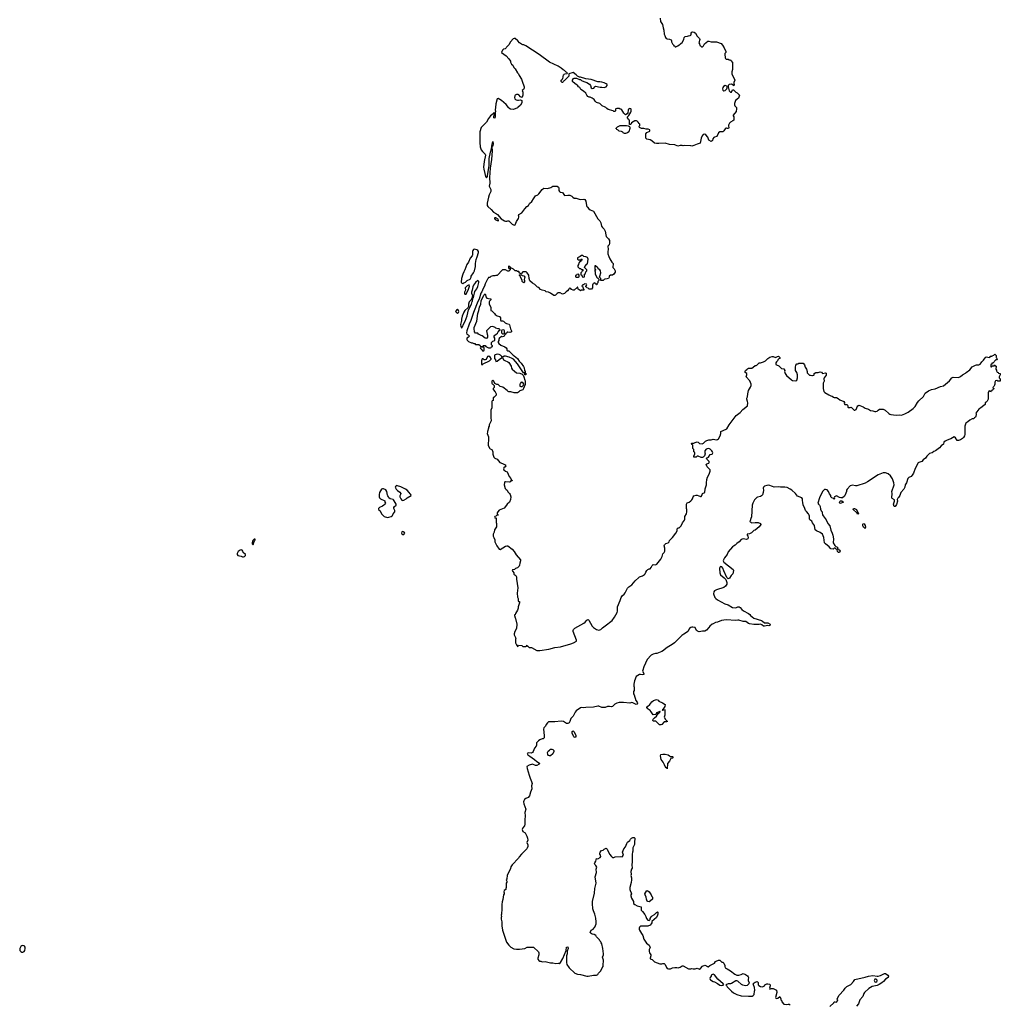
# Model space of a CAD drawing. Header units: inches. Extents: x 1980008 to 2252673, y 74414 to 260562.
# Tile 110 of 228: x 2001749 to 2020074, y 223246 to 241642. Entities that reach past the tile are written whole.
import ezdxf

# ---------------------------------------------------------------- set-up
doc = ezdxf.new("R2010")
doc.units = ezdxf.units.IN
doc.header["$MEASUREMENT"] = 0
for name, color, linetype in [('C0202', 7, 'Continuous'), ('C0203', 7, 'Continuous'), ('C0212', 7, 'Continuous'), ('C0213', 7, 'Continuous'), ('C0214', 7, 'Continuous'), ('C0223', 7, 'Continuous')]:
    doc.layers.add(name, color=color, linetype=linetype)

msp = doc.modelspace()

# ---------------------------------------------------------------- linework, layer by layer
at = {"layer": 'C0202', "color": 5, "elevation": 80}
msp.add_lwpolyline([(2001810, 224346), (2001790, 224341), (2001770, 224328), (2001751, 224290), (2001749, 224270), (2001754, 224250), (2001770, 224230), (2001790, 224221), (2001810, 224220), (2001830, 224230), (2001844, 224250), (2001854, 224290), (2001852, 224312), (2001842, 224330), (2001830, 224342)], close=True, dxfattribs=at)
at = {"layer": 'C0203', "color": 5, "elevation": 80}
for points in [[(2009930, 236226), (2009910, 236218), (2009894, 236190), (2009930, 236154), (2009950, 236174), (2009955, 236190), (2009942, 236222)], [(2008790, 232937), (2008776, 232930), (2008767, 232910), (2008786, 232870), (2008810, 232847), (2008856, 232816), (2008871, 232790), (2008866, 232770), (2008851, 232749), (2008855, 232730), (2008873, 232690), (2008890, 232667), (2008910, 232659), (2008930, 232664), (2008969, 232690), (2008990, 232712), (2009066, 232750), (2009058, 232770), (2009044, 232784), (2009029, 232810), (2008989, 232850), (2008957, 232870), (2008870, 232914), (2008810, 232936)], [(2008550, 232878), (2008530, 232875), (2008510, 232868), (2008476, 232810), (2008464, 232770), (2008466, 232726), (2008471, 232710), (2008491, 232691), (2008574, 232650), (2008574, 232630), (2008582, 232610), (2008572, 232590), (2008552, 232570), (2008530, 232555), (2008474, 232530), (2008454, 232510), (2008454, 232490), (2008484, 232464), (2008512, 232410), (2008562, 232362), (2008622, 232342), (2008650, 232345), (2008690, 232358), (2008708, 232370), (2008718, 232382), (2008729, 232410), (2008757, 232450), (2008759, 232470), (2008741, 232510), (2008740, 232530), (2008751, 232549), (2008784, 232570), (2008786, 232590), (2008750, 232655), (2008737, 232670), (2008730, 232676), (2008670, 232689), (2008648, 232710), (2008642, 232730), (2008627, 232747), (2008622, 232762), (2008610, 232828), (2008590, 232858)], [(2008910, 232079), (2008890, 232073), (2008884, 232050), (2008890, 232039), (2008910, 232026), (2008930, 232027), (2008945, 232050), (2008933, 232070)], [(2006150, 231938), (2006130, 231934), (2006105, 231910), (2006092, 231870), (2006092, 231850), (2006110, 231832), (2006124, 231876), (2006143, 231917), (2006150, 231922)], [(2005890, 231735), (2005870, 231732), (2005850, 231721), (2005830, 231704), (2005813, 231670), (2005816, 231650), (2005827, 231630), (2005890, 231618), (2005910, 231606), (2005930, 231606), (2005950, 231611), (2005969, 231630), (2005969, 231650), (2005926, 231686), (2005921, 231710), (2005909, 231729)]]:
    msp.add_lwpolyline(points, close=True, dxfattribs=at)
msp.add_lwpolyline([(2010000, 235999), (2009987, 235950), (2009991, 235910), (2009997, 235897), (2010000, 235894)], dxfattribs=at)
at = {"layer": 'C0212', "color": 5, "elevation": 80}
for points in [[(2013983, 230000), (2013960, 229980), (2013830, 229902), (2013782, 229858), (2013750, 229835), (2013657, 229803), (2013630, 229802), (2013590, 229789), (2013551, 229769), (2013474, 229686), (2013411, 229550), (2013391, 229490), (2013388, 229470), (2013411, 229430), (2013411, 229409), (2013390, 229401), (2013351, 229409), (2013330, 229408), (2013271, 229370), (2013241, 229290), (2013226, 229230), (2013225, 229190), (2013231, 229170), (2013232, 229110), (2013222, 229090), (2013218, 229050), (2013231, 229030), (2013263, 228923), (2013291, 228890), (2013296, 228870), (2013285, 228855), (2013269, 228849), (2013210, 228882), (2013190, 228888), (2013170, 228878), (2013150, 228875), (2013030, 228885), (2012950, 228883), (2012910, 228873), (2012870, 228854), (2012830, 228809), (2012810, 228805), (2012772, 228812), (2012734, 228810), (2012690, 228789), (2012630, 228789), (2012570, 228819), (2012550, 228819), (2012470, 228795), (2012330, 228793), (2012290, 228786), (2012250, 228789), (2012230, 228784), (2012150, 228729), (2012130, 228704), (2012090, 228629), (2012050, 228589), (2012029, 228530), (2012015, 228505), (2012003, 228497), (2011990, 228492), (2011970, 228495), (2011910, 228530), (2011870, 228538), (2011750, 228526), (2011653, 228527), (2011630, 228522), (2011610, 228506), (2011590, 228477), (2011576, 228444), (2011546, 228410), (2011536, 228390), (2011551, 228270), (2011550, 228228), (2011531, 228209), (2011510, 228209), (2011470, 228189), (2011445, 228170), (2011405, 228130), (2011409, 228090), (2011403, 228070), (2011370, 228030), (2011345, 227970), (2011331, 227949), (2011310, 227940), (2011256, 227944), (2011233, 227930), (2011246, 227910), (2011281, 227881), (2011370, 227821), (2011410, 227782), (2011461, 227750), (2011454, 227730), (2011411, 227710), (2011390, 227706), (2011330, 227731), (2011270, 227714), (2011225, 227690), (2011230, 227652), (2011268, 227530), (2011287, 227470), (2011313, 227410), (2011324, 227370), (2011311, 227330), (2011321, 227270), (2011294, 227210), (2011279, 227141), (2011251, 227110), (2011210, 227089), (2011185, 227070), (2011171, 227050), (2011166, 227030), (2011171, 226990), (2011207, 226890), (2011191, 226830), (2011197, 226770), (2011197, 226750), (2011187, 226710), (2011191, 226690), (2011187, 226630), (2011191, 226609), (2011180, 226580), (2011150, 226542), (2011142, 226510), (2011150, 226472), (2011192, 226450), (2011225, 226385), (2011238, 226350), (2011242, 226310), (2011224, 226270), (2011244, 226224), (2011246, 226195), (2011235, 226165), (2011226, 226154), (2011126, 226050), (2011081, 225999), (2011070, 225978), (2010951, 225850), (2010930, 225818), (2010918, 225782), (2010858, 225650), (2010851, 225589), (2010842, 225570), (2010851, 225550), (2010851, 225529), (2010842, 225510), (2010842, 225430), (2010833, 225407), (2010832, 225390), (2010805, 225375), (2010794, 225350), (2010802, 225330), (2010802, 225310), (2010792, 225290), (2010777, 225203), (2010764, 225164), (2010758, 225110), (2010762, 225070), (2010758, 224990), (2010752, 224970), (2010751, 224929), (2010745, 224910), (2010751, 224890), (2010745, 224870), (2010745, 224835), (2010758, 224790), (2010758, 224710), (2010772, 224632), (2010845, 224410), (2010890, 224352), (2010930, 224312), (2010985, 224285), (2011030, 224278), (2011090, 224278), (2011188, 224292), (2011230, 224312), (2011350, 224312), (2011444, 224224), (2011452, 224210), (2011451, 224169), (2011432, 224110), (2011432, 224090), (2011450, 224062), (2011470, 224052), (2011490, 224051), (2011510, 224042), (2011570, 224046), (2011670, 224021), (2011710, 224021), (2011770, 224011), (2011810, 224015), (2011830, 224011), (2011856, 224030), (2011896, 224104), (2011959, 224250), (2011969, 224311), (2011990, 224322), (2011996, 224290), (2011982, 224238), (2011979, 224190), (2011968, 224150), (2011966, 224030), (2011971, 223991), (2012018, 223930), (2012122, 223830), (2012170, 223811), (2012230, 223805), (2012350, 223771), (2012370, 223771), (2012471, 223791), (2012528, 223792), (2012555, 223805), (2012568, 223830), (2012608, 223870), (2012635, 223930), (2012650, 223952), (2012655, 223970), (2012656, 224070), (2012643, 224130), (2012656, 224170), (2012657, 224190), (2012649, 224291), (2012630, 224374), (2012615, 224395), (2012610, 224415), (2012588, 224430), (2012586, 224450), (2012530, 224506), (2012514, 224534), (2012486, 224550), (2012450, 224558), (2012430, 224568), (2012408, 224590), (2012426, 224630), (2012466, 224650), (2012483, 224677), (2012498, 224690), (2012522, 224750), (2012522, 224790), (2012514, 224854), (2012495, 224930), (2012475, 224995), (2012458, 225030), (2012454, 225130), (2012453, 225170), (2012490, 225322), (2012498, 225410), (2012521, 225510), (2012506, 225626), (2012525, 225710), (2012524, 225770), (2012532, 225810), (2012517, 225837), (2012497, 225857), (2012493, 225870), (2012497, 225890), (2012517, 225923), (2012530, 225971), (2012550, 225965), (2012598, 225990), (2012608, 226010), (2012602, 226030), (2012588, 226050), (2012588, 226070), (2012595, 226090), (2012623, 226117), (2012650, 226126), (2012670, 226145), (2012710, 226162), (2012725, 226145), (2012771, 226050), (2012810, 226005), (2012830, 225991), (2012850, 225991), (2012876, 226004), (2012970, 226011), (2013010, 226001), (2013033, 226030), (2013014, 226090), (2013041, 226150), (2013069, 226191), (2013093, 226250), (2013110, 226276), (2013153, 226307), (2013164, 226330), (2013182, 226350), (2013210, 226365), (2013230, 226365), (2013245, 226350), (2013245, 226330), (2013236, 226290), (2013236, 226230), (2013207, 226170), (2013206, 226110), (2013199, 226090), (2013194, 226050), (2013196, 225910), (2013188, 225850), (2013196, 225790), (2013181, 225770), (2013171, 225730), (2013176, 225670), (2013171, 225650), (2013181, 225610), (2013181, 225570), (2013175, 225525), (2013151, 225430), (2013151, 225390), (2013156, 225370), (2013178, 225330), (2013182, 225310), (2013172, 225290), (2013171, 225270), (2013185, 225230), (2013221, 225170), (2013218, 225150), (2013222, 225130), (2013245, 225110), (2013290, 225084), (2013362, 225070), (2013365, 225005), (2013390, 224982), (2013430, 224922), (2013451, 224890), (2013461, 224850), (2013490, 224818), (2013510, 224812), (2013520, 224820), (2013528, 224830), (2013529, 224851), (2013550, 224882), (2013570, 224902), (2013614, 224926), (2013650, 224962), (2013658, 224962), (2013670, 224974), (2013674, 224970), (2013672, 224948), (2013676, 224930), (2013671, 224909), (2013651, 224870), (2013565, 224795), (2013562, 224770), (2013552, 224750), (2013530, 224728), (2013490, 224709), (2013350, 224708), (2013332, 224690), (2013325, 224670), (2013325, 224650), (2013331, 224630), (2013371, 224570), (2013391, 224530), (2013410, 224462), (2013465, 224390), (2013485, 224370), (2013513, 224353), (2013534, 224310), (2013512, 224270), (2013511, 224230), (2013518, 224210), (2013545, 224170), (2013545, 224150), (2013532, 224110), (2013533, 224093), (2013570, 224082), (2013610, 224042), (2013710, 224005), (2013750, 224002), (2013769, 224011), (2013790, 224011), (2013811, 223991), (2013834, 223934), (2013850, 223918), (2013871, 223911), (2013910, 223911), (2013950, 223925), (2013990, 223931), (2014030, 223931), (2014054, 223926), (2014090, 223938), (2014130, 223965), (2014150, 223965), (2014250, 223912), (2014290, 223912), (2014310, 223918), (2014332, 223912), (2014370, 223911), (2014410, 223922), (2014450, 223906), (2014470, 223916), (2014510, 223961), (2014550, 223978), (2014586, 223966), (2014602, 223950), (2014615, 223945), (2014648, 223972), (2014730, 224012), (2014754, 224046), (2014765, 224055), (2014810, 224072), (2014830, 224074), (2014870, 224034), (2014890, 224034), (2014910, 224014), (2014925, 223970), (2014925, 223950), (2014932, 223930), (2014967, 223907), (2015034, 223874), (2015110, 223812), (2015150, 223792), (2015190, 223792), (2015230, 223802), (2015270, 223822), (2015310, 223805), (2015350, 223778), (2015362, 223762), (2015366, 223750), (2015361, 223710), (2015364, 223690), (2015381, 223650), (2015374, 223626), (2015342, 223598), (2015310, 223590), (2015261, 223601), (2015237, 223617), (2015170, 223677), (2015150, 223686), (2015130, 223686), (2015050, 223636), (2015030, 223629), (2014990, 223629), (2014947, 223613), (2014945, 223610), (2014957, 223597), (2014971, 223570), (2015004, 223544), (2015051, 223490), (2015090, 223459), (2015150, 223430), (2015230, 223406), (2015370, 223398), (2015439, 223401), (2015458, 223410), (2015475, 223430), (2015482, 223490), (2015489, 223510), (2015482, 223562), (2015459, 223610), (2015455, 223630), (2015474, 223650), (2015490, 223661), (2015531, 223671), (2015551, 223651), (2015552, 223612), (2015560, 223600), (2015590, 223582), (2015630, 223572), (2015668, 223592), (2015675, 223610), (2015696, 223624), (2015710, 223631), (2015732, 223630), (2015760, 223620), (2015771, 223610), (2015775, 223590), (2015761, 223550), (2015770, 223532), (2015790, 223541), (2015830, 223541), (2015866, 223526), (2015891, 223511), (2015895, 223470), (2015872, 223372), (2015880, 223360), (2015890, 223352), (2015919, 223361), (2015952, 223392), (2015972, 223350), (2015973, 223333), (2015992, 223310), (2015994, 223290), (2016030, 223252), (2016070, 223242), (2016110, 223251), (2016131, 223251), (2016150, 223238)], [(2011017, 230000), (2011030, 229962), (2011046, 229946), (2011050, 229934), (2011062, 229938), (2011070, 229954), (2011130, 229952), (2011150, 229934), (2011210, 229934), (2011222, 229938), (2011230, 229954), (2011238, 229938), (2011253, 229933), (2011270, 229914), (2011312, 229912), (2011410, 229858), (2011435, 229855), (2011470, 229855), (2011636, 229884), (2011750, 229911), (2011857, 229923), (2012050, 229983), (2012096, 230000)], [(2016890, 223206), (2016963, 223277), (2016970, 223291), (2016990, 223294), (2017010, 223285), (2017032, 223310), (2017036, 223330), (2017028, 223350), (2017060, 223420), (2017150, 223511), (2017177, 223550), (2017204, 223576), (2017282, 223618), (2017329, 223670), (2017353, 223707), (2017550, 223755), (2017610, 223775), (2017690, 223787), (2017770, 223771), (2017790, 223771), (2017837, 223783), (2017910, 223821), (2017930, 223825), (2017971, 223790), (2017985, 223770), (2017976, 223750), (2017926, 223715), (2017890, 223674), (2017861, 223650), (2017810, 223617), (2017770, 223599), (2017681, 223579), (2017617, 223543), (2017538, 223470), (2017525, 223450), (2017503, 223390), (2017450, 223330), (2017422, 223258), (2017387, 223213)]]:
    msp.add_lwpolyline(points, dxfattribs=at)
for points in [[(2013762, 228742), (2013776, 228744), (2013787, 228753), (2013812, 228750), (2013802, 228738), (2013805, 228650), (2013792, 228610), (2013818, 228570), (2013854, 228530), (2013837, 228523), (2013790, 228522), (2013750, 228475), (2013730, 228468), (2013706, 228470), (2013636, 228536), (2013590, 228538), (2013582, 228550), (2013589, 228571), (2013610, 228598), (2013650, 228632), (2013681, 228679), (2013698, 228690), (2013700, 228700), (2013718, 228710), (2013716, 228716), (2013710, 228718), (2013694, 228710), (2013698, 228702), (2013686, 228706), (2013650, 228695), (2013637, 228663), (2013630, 228659), (2013590, 228656), (2013548, 228708), (2013533, 228733), (2013474, 228770), (2013468, 228790), (2013482, 228810), (2013524, 228850), (2013561, 228899), (2013596, 228924), (2013650, 228943), (2013682, 228930), (2013691, 228911), (2013760, 228880), (2013811, 228850), (2013805, 228810), (2013765, 228755), (2013754, 228750)], [(2012130, 228229), (2012110, 228237), (2012104, 228244), (2012076, 228310), (2012072, 228330), (2012076, 228344), (2012090, 228356), (2012110, 228335), (2012142, 228270), (2012144, 228250)], [(2011650, 227886), (2011630, 227896), (2011616, 227916), (2011613, 227950), (2011625, 227975), (2011650, 227996), (2011670, 228011), (2011691, 228011), (2011710, 228006), (2011730, 227991), (2011732, 227970), (2011713, 227927), (2011670, 227889)], [(2013910, 227874), (2013950, 227874), (2013954, 227870), (2013954, 227850), (2013950, 227846), (2013918, 227842), (2013894, 227790), (2013853, 227747), (2013850, 227648), (2013842, 227662), (2013830, 227666), (2013809, 227690), (2013800, 227720), (2013775, 227770), (2013738, 227818), (2013724, 227890), (2013730, 227912), (2013770, 227921), (2013810, 227921), (2013865, 227905), (2013894, 227890)], [(2013510, 225164), (2013485, 225165), (2013475, 225175), (2013464, 225210), (2013459, 225250), (2013435, 225290), (2013429, 225310), (2013470, 225371), (2013490, 225365), (2013511, 225350), (2013551, 225291), (2013562, 225262), (2013572, 225250), (2013572, 225210), (2013540, 225180)], [(2014710, 223808), (2014672, 223788), (2014671, 223770), (2014652, 223750), (2014645, 223730), (2014651, 223710), (2014661, 223701), (2014710, 223671), (2014730, 223666), (2014790, 223638), (2014830, 223607), (2014870, 223599), (2014890, 223605), (2014906, 223610), (2014898, 223630), (2014795, 223715), (2014730, 223795)], [(2017730, 223716), (2017717, 223690), (2017720, 223680), (2017730, 223664), (2017750, 223661), (2017766, 223674), (2017772, 223688), (2017770, 223698), (2017755, 223715)]]:
    msp.add_lwpolyline(points, close=True, dxfattribs=at)
at = {"layer": 'C0213', "color": 5, "elevation": 80}
for points in [[(2010641, 240000), (2010637, 239957), (2010642, 239930), (2010634, 239906), (2010635, 239830), (2010630, 239803), (2010610, 239806), (2010607, 239833), (2010624, 239870), (2010624, 239890), (2010619, 239899), (2010610, 239904), (2010599, 239881), (2010550, 239844), (2010510, 239797), (2010470, 239725), (2010375, 239630), (2010346, 239550), (2010345, 239450), (2010351, 239410), (2010346, 239350), (2010353, 239270), (2010371, 239210), (2010397, 239177), (2010446, 239130), (2010456, 239110), (2010426, 238990), (2010417, 238890), (2010420, 238850), (2010441, 238770), (2010451, 238711), (2010470, 238686), (2010489, 238710), (2010494, 238730), (2010525, 238915), (2010523, 239050), (2010547, 239170), (2010565, 239230), (2010570, 239282), (2010580, 239280), (2010574, 239266), (2010578, 239190), (2010566, 239030), (2010540, 238870), (2010531, 238691), (2010534, 238590), (2010522, 238530), (2010551, 238470), (2010554, 238430), (2010524, 238370), (2010510, 238328), (2010486, 238214), (2010484, 238170), (2010498, 238150), (2010559, 238099), (2010604, 238044), (2010658, 238018), (2010681, 238001), (2010744, 237924), (2010807, 237887), (2010830, 237880), (2010850, 237878), (2010870, 237885), (2010890, 237883), (2010950, 237819), (2010990, 237801), (2011009, 237811), (2011030, 237871), (2011068, 237930), (2011074, 237954), (2011074, 237974), (2011069, 237990), (2011077, 238003), (2011130, 238031), (2011190, 238110), (2011228, 238152), (2011257, 238170), (2011278, 238210), (2011317, 238243), (2011350, 238298), (2011389, 238350), (2011430, 238371), (2011450, 238387), (2011510, 238471), (2011546, 238494), (2011610, 238491), (2011672, 238508), (2011710, 238531), (2011735, 238535), (2011790, 238534), (2011816, 238516), (2011824, 238504), (2011827, 238450), (2011836, 238430), (2011850, 238421), (2011891, 238411), (2011930, 238358), (2011990, 238366), (2012030, 238366), (2012070, 238345), (2012085, 238325), (2012110, 238307), (2012150, 238305), (2012222, 238282), (2012290, 238287), (2012310, 238281), (2012331, 238251), (2012341, 238170), (2012350, 238151), (2012362, 238142), (2012387, 238107), (2012409, 238089), (2012470, 238067), (2012550, 237922), (2012590, 237882), (2012606, 237850), (2012624, 237784), (2012640, 237760), (2012671, 237730), (2012690, 237694), (2012700, 237620), (2012711, 237591), (2012752, 237550), (2012770, 237514), (2012770, 237466), (2012762, 237438), (2012742, 237410), (2012745, 237350), (2012737, 237310), (2012737, 237270), (2012756, 237216), (2012776, 237176), (2012815, 237115), (2012838, 237090), (2012839, 237070), (2012831, 237030), (2012834, 237014), (2012858, 236990), (2012878, 236950), (2012875, 236925), (2012850, 236888), (2012830, 236868), (2012790, 236868), (2012762, 236850), (2012762, 236830), (2012754, 236810), (2012730, 236799), (2012684, 236796), (2012670, 236789), (2012650, 236769), (2012610, 236768), (2012606, 236770), (2012606, 236810), (2012586, 236830), (2012588, 236850), (2012608, 236910), (2012602, 236950), (2012588, 236970), (2012558, 236990), (2012550, 237006), (2012510, 237046), (2012498, 237042), (2012494, 237030), (2012494, 236990), (2012498, 236978), (2012514, 236970), (2012498, 236962), (2012494, 236950), (2012502, 236930), (2012502, 236890), (2012538, 236818), (2012553, 236813), (2012573, 236793), (2012574, 236770), (2012552, 236748), (2012550, 236726), (2012534, 236710), (2012534, 236690), (2012530, 236686), (2012522, 236702), (2012507, 236707), (2012502, 236722), (2012490, 236726), (2012478, 236722), (2012473, 236707), (2012458, 236702), (2012454, 236690), (2012454, 236630), (2012434, 236610), (2012390, 236608), (2012370, 236626), (2012346, 236630), (2012342, 236642), (2012326, 236650), (2012326, 236670), (2012342, 236678), (2012346, 236690), (2012342, 236702), (2012310, 236706), (2012298, 236702), (2012293, 236687), (2012270, 236686), (2012254, 236670), (2012258, 236658), (2012274, 236650), (2012278, 236618), (2012294, 236610), (2012294, 236590), (2012290, 236586), (2012250, 236586), (2012230, 236578), (2012220, 236580), (2012186, 236610), (2012182, 236642), (2012170, 236646), (2012110, 236586), (2012090, 236586), (2012062, 236602), (2012050, 236618), (2012030, 236626), (2012018, 236622), (2012014, 236610), (2011984, 236576), (2011960, 236560), (2011931, 236529), (2011910, 236518), (2011890, 236515), (2011850, 236539), (2011810, 236539), (2011792, 236528), (2011763, 236497), (2011751, 236489), (2011731, 236489), (2011670, 236533), (2011630, 236549), (2011590, 236559), (2011570, 236576), (2011510, 236589), (2011484, 236604), (2011450, 236637), (2011427, 236647), (2011374, 236694), (2011330, 236719), (2011283, 236763), (2011269, 236810), (2011263, 236870), (2011234, 236914), (2011212, 236932), (2011167, 236933), (2011151, 236929), (2011130, 236906), (2011118, 236902), (2011114, 236890), (2011118, 236878), (2011130, 236874), (2011142, 236862), (2011170, 236858), (2011182, 236850), (2011191, 236830), (2011184, 236816), (2011178, 236790), (2011185, 236770), (2011180, 236740), (2011170, 236726), (2011150, 236738), (2011142, 236750), (2011136, 236776), (2011106, 236830), (2011102, 236862), (2011086, 236870), (2011102, 236878), (2011106, 236890), (2011102, 236902), (2011086, 236910), (2011086, 236930), (2011078, 236938), (2011050, 236938), (2011030, 236948), (2011009, 236949), (2010980, 236980), (2010926, 237006), (2010906, 237030), (2010890, 237038), (2010882, 237030), (2010882, 237010), (2010890, 236994), (2010914, 236994), (2010912, 236970), (2010890, 236946), (2010870, 236946), (2010830, 236968), (2010770, 236966), (2010670, 236866), (2010650, 236866), (2010630, 236858), (2010590, 236858), (2010570, 236848), (2010553, 236847), (2010532, 236828), (2010510, 236826), (2010505, 236810), (2010490, 236795), (2010450, 236709), (2010436, 236664), (2010410, 236623), (2010384, 236556), (2010366, 236530), (2010337, 236423), (2010310, 236376), (2010227, 236170), (2010180, 236020), (2010150, 235953), (2010108, 235828), (2010099, 235790), (2010102, 235770), (2010130, 235754), (2010154, 235730), (2010134, 235710), (2010102, 235690), (2010102, 235670), (2010110, 235654), (2010134, 235630), (2010190, 235602), (2010210, 235602), (2010233, 235593), (2010252, 235592), (2010270, 235574), (2010330, 235574), (2010353, 235553), (2010358, 235538), (2010370, 235534), (2010402, 235538), (2010410, 235554), (2010450, 235554), (2010458, 235538), (2010484, 235524), (2010510, 235514), (2010550, 235514), (2010562, 235518), (2010567, 235533), (2010582, 235538), (2010586, 235550), (2010566, 235570), (2010569, 235611), (2010590, 235634), (2010626, 235650), (2010626, 235690), (2010618, 235710), (2010618, 235730), (2010629, 235751), (2010650, 235762), (2010675, 235785), (2010688, 235810), (2010710, 235834), (2010722, 235838), (2010726, 235850), (2010710, 235866), (2010688, 235868), (2010650, 235882), (2010634, 235894), (2010590, 235908), (2010550, 235906), (2010474, 235830), (2010482, 235770), (2010492, 235750), (2010492, 235710), (2010470, 235689), (2010446, 235690), (2010390, 235738), (2010370, 235742), (2010326, 235770), (2010310, 235786), (2010270, 235786), (2010248, 235810), (2010241, 235870), (2010245, 235890), (2010289, 236011), (2010310, 236150), (2010329, 236210), (2010341, 236270), (2010365, 236330), (2010373, 236387), (2010424, 236496), (2010450, 236518), (2010456, 236510), (2010463, 236463), (2010481, 236441), (2010510, 236431), (2010554, 236430), (2010552, 236408), (2010530, 236386), (2010522, 236370), (2010522, 236330), (2010551, 236271), (2010554, 236210), (2010570, 236202), (2010622, 236150), (2010632, 236132), (2010670, 236111), (2010717, 236097), (2010732, 236070), (2010733, 236033), (2010738, 236018), (2010754, 236014), (2010770, 236018), (2010790, 236011), (2010820, 235980), (2010844, 235964), (2010870, 235962), (2010893, 235953), (2010902, 235942), (2010924, 235864), (2010942, 235830), (2010942, 235810), (2010930, 235802), (2010910, 235798), (2010870, 235806), (2010858, 235802), (2010854, 235790), (2010834, 235786), (2010832, 235770), (2010814, 235766), (2010814, 235754), (2010802, 235730), (2010790, 235722), (2010770, 235718), (2010750, 235726), (2010710, 235686), (2010702, 235670), (2010702, 235650), (2010692, 235630), (2010692, 235610), (2010702, 235590), (2010742, 235562), (2010812, 235530), (2010842, 235510), (2010854, 235490), (2010854, 235470), (2010870, 235454), (2010890, 235454), (2010970, 235372), (2010990, 235362), (2011050, 235311), (2011083, 235263), (2011123, 235223), (2011164, 235164), (2011176, 235136), (2011182, 235090), (2011192, 235070), (2011193, 235053), (2011198, 235038), (2011210, 235034), (2011212, 235028), (2011210, 235006), (2011187, 235007), (2011182, 235042), (2011167, 235047), (2011150, 235066), (2011054, 235214), (2010977, 235297), (2010954, 235314), (2010899, 235339), (2010830, 235356), (2010805, 235355), (2010780, 235340), (2010771, 235330), (2010788, 235288), (2010812, 235272), (2010873, 235253), (2010890, 235237), (2010933, 235170), (2010941, 235130), (2010951, 235111), (2010998, 235078), (2011030, 235046), (2011097, 235037), (2011138, 235018), (2011158, 234998), (2011172, 234972), (2011187, 234907), (2011194, 234894), (2011195, 234825), (2011165, 234750), (2011151, 234729), (2011094, 234706), (2011070, 234682), (2011050, 234669), (2010990, 234669), (2010930, 234689), (2010890, 234688), (2010875, 234695), (2010857, 234717), (2010778, 234778), (2010730, 234788), (2010690, 234828), (2010668, 234828), (2010627, 234847), (2010610, 234886), (2010590, 234906), (2010574, 234890), (2010574, 234850), (2010578, 234838), (2010593, 234833), (2010614, 234810), (2010614, 234770), (2010594, 234750), (2010594, 234730), (2010632, 234692), (2010654, 234650), (2010654, 234630), (2010610, 234586), (2010598, 234582), (2010594, 234570), (2010594, 234530), (2010578, 234522), (2010574, 234510), (2010572, 234390), (2010552, 234350), (2010553, 234213), (2010562, 234150), (2010522, 234070), (2010522, 234050), (2010512, 234030), (2010512, 234010), (2010493, 233947), (2010493, 233933), (2010482, 233910), (2010512, 233850), (2010512, 233770), (2010504, 233744), (2010502, 233690), (2010530, 233634), (2010544, 233624), (2010570, 233614), (2010580, 233600), (2010592, 233570), (2010593, 233527), (2010612, 233470), (2010630, 233452), (2010671, 233431), (2010722, 233370), (2010774, 233350), (2010824, 233324), (2010831, 233309), (2010821, 233290), (2010798, 233270), (2010791, 233250), (2010799, 233230), (2010830, 233206), (2010857, 233197), (2010898, 233110), (2010930, 233072), (2010938, 233038), (2010951, 233030), (2010950, 233026), (2010930, 233026), (2010914, 233010), (2010898, 233002), (2010830, 233007), (2010814, 233006), (2010806, 232994), (2010802, 232950), (2010824, 232884), (2010842, 232862), (2010859, 232850), (2010870, 232822), (2010902, 232790), (2010912, 232772), (2010925, 232730), (2010924, 232676), (2010902, 232630), (2010858, 232590), (2010825, 232550), (2010805, 232515), (2010710, 232479), (2010682, 232450), (2010672, 232430), (2010673, 232413), (2010678, 232398), (2010693, 232393), (2010693, 232387), (2010658, 232382), (2010653, 232367), (2010630, 232358), (2010622, 232350), (2010630, 232334), (2010650, 232334), (2010654, 232330), (2010654, 232250), (2010662, 232230), (2010662, 232190), (2010658, 232170), (2010621, 232110), (2010618, 232070), (2010598, 232030), (2010598, 231990), (2010611, 231971), (2010626, 231926), (2010631, 231890), (2010645, 231850), (2010666, 231810), (2010710, 231751), (2010730, 231741), (2010830, 231807), (2010850, 231815), (2010870, 231812), (2010949, 231750), (2010990, 231705), (2011025, 231645), (2011106, 231550), (2011109, 231530), (2011096, 231490), (2011090, 231450), (2011081, 231430), (2011050, 231404), (2011012, 231390), (2010993, 231367), (2010958, 231362), (2010954, 231350), (2010962, 231330), (2010982, 231310), (2010986, 231286), (2011019, 231259), (2011034, 231234), (2011031, 231190), (2011059, 231030), (2011048, 230930), (2011051, 230851), (2011062, 230830), (2011064, 230784), (2011070, 230774), (2011090, 230774), (2011091, 230770), (2011091, 230750), (2011065, 230675), (2011065, 230650), (2011051, 230610), (2011015, 230545), (2011010, 230526), (2010998, 230522), (2010994, 230510), (2011011, 230470), (2011012, 230452), (2011041, 230350), (2011031, 230270), (2011001, 230210), (2010991, 230170), (2010992, 230150), (2011022, 230090), (2011014, 230070), (2011014, 230010), (2011017, 230000)], [(2011057, 240000), (2011050, 239994), (2011006, 239974), (2010970, 239963), (2010922, 239970), (2010890, 239989), (2010882, 240000)], [(2015142, 240000), (2015145, 239975), (2015138, 239930), (2015084, 239856), (2015084, 239844), (2015092, 239828), (2015092, 239768), (2015074, 239750), (2015030, 239728), (2015012, 239710), (2014994, 239670), (2014994, 239650), (2015002, 239630), (2014994, 239610), (2014969, 239609), (2014956, 239616), (2014944, 239616), (2014930, 239606), (2014910, 239566), (2014890, 239546), (2014830, 239546), (2014810, 239526), (2014777, 239463), (2014730, 239449), (2014720, 239440), (2014703, 239417), (2014696, 239384), (2014690, 239378), (2014670, 239369), (2014629, 239389), (2014609, 239450), (2014571, 239491), (2014550, 239501), (2014524, 239496), (2014502, 239470), (2014486, 239430), (2014465, 239335), (2014410, 239319), (2014350, 239289), (2014310, 239278), (2014290, 239288), (2014170, 239289), (2014150, 239284), (2014130, 239289), (2014090, 239289), (2014050, 239282), (2013990, 239302), (2013890, 239308), (2013810, 239338), (2013690, 239329), (2013650, 239329), (2013610, 239335), (2013560, 239380), (2013530, 239395), (2013468, 239408), (2013448, 239428), (2013448, 239510), (2013470, 239532), (2013522, 239558), (2013526, 239570), (2013522, 239582), (2013495, 239595), (2013456, 239596), (2013410, 239608), (2013370, 239608), (2013329, 239629), (2013328, 239650), (2013336, 239664), (2013338, 239690), (2013323, 239703), (2013308, 239730), (2013290, 239748), (2013275, 239755), (2013247, 239753), (2013185, 239715), (2013170, 239686), (2013147, 239687), (2013146, 239750), (2013138, 239770), (2013123, 239783), (2013108, 239808), (2013106, 239830), (2013130, 239854), (2013170, 239914), (2013175, 239930), (2013175, 239970), (2013170, 239978), (2013150, 239982), (2013125, 239970), (2013118, 239950), (2013116, 239904), (2013098, 239882), (2013070, 239866), (2013036, 239896), (2013000, 239960), (2012990, 239968), (2012968, 239968), (2012950, 239986), (2012910, 239986), (2012890, 239978), (2012882, 239970), (2012880, 239940), (2012870, 239928), (2012850, 239929), (2012837, 239937), (2012746, 239966), (2012721, 239981), (2012700, 240000)], [(2010000, 235894), (2010010, 235885), (2010019, 235901), (2010030, 235911), (2010039, 235941), (2010074, 236010), (2010111, 236110), (2010139, 236221), (2010190, 236327), (2010203, 236377), (2010210, 236386), (2010219, 236441), (2010230, 236454), (2010234, 236486), (2010250, 236534), (2010254, 236566), (2010290, 236611), (2010310, 236659), (2010329, 236730), (2010329, 236749), (2010310, 236768), (2010270, 236735), (2010230, 236682), (2010215, 236650), (2010205, 236590), (2010192, 236550), (2010192, 236530), (2010212, 236490), (2010199, 236441), (2010177, 236403), (2010147, 236370), (2010135, 236330), (2010134, 236286), (2010121, 236259), (2010070, 236208), (2010050, 236178), (2010015, 236105), (2010005, 236050), (2010003, 236010), (2010000, 235999)], [(2012096, 230000), (2012099, 230001), (2012152, 230028), (2012157, 230050), (2012094, 230210), (2012091, 230230), (2012096, 230250), (2012124, 230276), (2012291, 230369), (2012314, 230386), (2012350, 230426), (2012370, 230433), (2012384, 230424), (2012450, 230311), (2012470, 230287), (2012527, 230247), (2012570, 230236), (2012590, 230241), (2012608, 230252), (2012638, 230282), (2012690, 230315), (2012820, 230420), (2012862, 230478), (2012912, 230568), (2012918, 230590), (2012918, 230650), (2012923, 230670), (2012972, 230788), (2012988, 230850), (2013005, 230875), (2013044, 230910), (2013064, 230936), (2013110, 231021), (2013134, 231046), (2013190, 231086), (2013250, 231158), (2013318, 231222), (2013330, 231231), (2013390, 231251), (2013425, 231275), (2013438, 231290), (2013450, 231322), (2013470, 231351), (2013490, 231372), (2013510, 231382), (2013530, 231385), (2013552, 231408), (2013570, 231442), (2013590, 231462), (2013630, 231458), (2013655, 231470), (2013730, 231565), (2013754, 231610), (2013770, 231665), (2013794, 231690), (2013805, 231710), (2013804, 231770), (2013794, 231810), (2013798, 231830), (2013825, 231855), (2013870, 231871), (2013889, 231890), (2013893, 231910), (2013949, 231970), (2014009, 232050), (2014034, 232090), (2014038, 232130), (2014054, 232146), (2014070, 232151), (2014110, 232185), (2014138, 232242), (2014172, 232290), (2014178, 232310), (2014179, 232361), (2014209, 232410), (2014219, 232450), (2014215, 232490), (2014208, 232512), (2014209, 232590), (2014215, 232605), (2014225, 232615), (2014258, 232630), (2014288, 232650), (2014310, 232672), (2014322, 232690), (2014335, 232730), (2014350, 232745), (2014390, 232758), (2014410, 232756), (2014470, 232731), (2014486, 232734), (2014499, 232750), (2014510, 232792), (2014550, 232811), (2014560, 232880), (2014584, 232950), (2014583, 232990), (2014591, 233050), (2014604, 233096), (2014634, 233150), (2014653, 233210), (2014649, 233230), (2014598, 233290), (2014577, 233330), (2014590, 233343), (2014626, 233354), (2014636, 233370), (2014633, 233390), (2014589, 233430), (2014582, 233450), (2014590, 233458), (2014610, 233461), (2014622, 233470), (2014650, 233518), (2014692, 233528), (2014701, 233550), (2014698, 233570), (2014686, 233590), (2014650, 233621), (2014630, 233629), (2014593, 233627), (2014580, 233620), (2014555, 233590), (2014551, 233551), (2014558, 233530), (2014545, 233495), (2014522, 233470), (2014510, 233464), (2014485, 233465), (2014430, 233488), (2014410, 233488), (2014390, 233468), (2014350, 233468), (2014348, 233490), (2014366, 233530), (2014366, 233550), (2014362, 233562), (2014346, 233570), (2014346, 233610), (2014326, 233630), (2014326, 233690), (2014322, 233702), (2014307, 233707), (2014306, 233730), (2014350, 233732), (2014370, 233745), (2014410, 233758), (2014430, 233752), (2014450, 233722), (2014500, 233720), (2014530, 233731), (2014568, 233770), (2014590, 233781), (2014630, 233791), (2014670, 233791), (2014710, 233805), (2014770, 233795), (2014790, 233799), (2014809, 233810), (2014842, 233870), (2014849, 233910), (2014849, 233951), (2014949, 233991), (2014961, 233999), (2015005, 234075), (2015139, 234250), (2015210, 234301), (2015261, 234359), (2015349, 234430), (2015357, 234483), (2015352, 234512), (2015339, 234550), (2015339, 234570), (2015350, 234594), (2015353, 234650), (2015366, 234714), (2015403, 234777), (2015417, 234810), (2015419, 234830), (2015393, 234893), (2015322, 234970), (2015338, 235010), (2015338, 235030), (2015308, 235050), (2015309, 235070), (2015315, 235090), (2015336, 235104), (2015350, 235122), (2015370, 235131), (2015430, 235131), (2015458, 235150), (2015490, 235182), (2015510, 235182), (2015526, 235190), (2015569, 235231), (2015590, 235231), (2015646, 235250), (2015686, 235270), (2015729, 235311), (2015770, 235338), (2015810, 235351), (2015829, 235351), (2015870, 235332), (2015910, 235352), (2015930, 235354), (2015954, 235330), (2015954, 235310), (2015933, 235307), (2015914, 235290), (2015912, 235270), (2015890, 235248), (2015881, 235230), (2015878, 235210), (2015881, 235201), (2015891, 235191), (2015935, 235175), (2015986, 235126), (2016030, 235122), (2016046, 235090), (2016043, 235070), (2016051, 235030), (2016077, 234997), (2016170, 234911), (2016190, 234903), (2016250, 234895), (2016274, 234910), (2016286, 234950), (2016281, 235010), (2016269, 235049), (2016249, 235089), (2016249, 235129), (2016244, 235150), (2016255, 235185), (2016270, 235212), (2016290, 235212), (2016310, 235222), (2016335, 235225), (2016390, 235222), (2016414, 235194), (2016426, 235150), (2016451, 235110), (2016465, 235070), (2016466, 235046), (2016510, 235002), (2016530, 235002), (2016550, 234992), (2016567, 234993), (2016590, 235002), (2016598, 235010), (2016598, 235030), (2016626, 235050), (2016668, 235052), (2016710, 235062), (2016730, 235054), (2016750, 235032), (2016810, 235042), (2016817, 235037), (2016822, 235030), (2016819, 235001), (2016782, 234950), (2016778, 234930), (2016782, 234890), (2016766, 234850), (2016766, 234794), (2016761, 234750), (2016777, 234697), (2016797, 234677), (2016871, 234631), (2016910, 234612), (2016934, 234610), (2016954, 234590), (2016970, 234585), (2017010, 234582), (2017045, 234565), (2017077, 234537), (2017152, 234510), (2017162, 234490), (2017154, 234470), (2017170, 234454), (2017214, 234450), (2017222, 234430), (2017224, 234404), (2017230, 234394), (2017270, 234394), (2017290, 234402), (2017323, 234363), (2017346, 234346), (2017355, 234345), (2017370, 234351), (2017379, 234361), (2017395, 234390), (2017398, 234410), (2017409, 234431), (2017430, 234438), (2017450, 234436), (2017510, 234411), (2017550, 234385), (2017610, 234365), (2017650, 234341), (2017690, 234336), (2017730, 234323), (2017750, 234322), (2017770, 234328), (2017790, 234350), (2017814, 234366), (2017850, 234368), (2017883, 234363), (2017924, 234344), (2017990, 234284), (2018010, 234273), (2018030, 234265), (2018130, 234252), (2018190, 234259), (2018230, 234256), (2018290, 234279), (2018351, 234309), (2018443, 234377), (2018483, 234417), (2018525, 234490), (2018550, 234521), (2018637, 234603), (2018670, 234667), (2018729, 234710), (2018790, 234732), (2018857, 234743), (2018955, 234790), (2019010, 234804), (2019122, 234898), (2019170, 234951), (2019190, 234963), (2019290, 234957), (2019327, 234973), (2019370, 235006), (2019423, 235037), (2019435, 235050), (2019502, 235098), (2019550, 235156), (2019610, 235185), (2019630, 235191), (2019670, 235191), (2019695, 235205), (2019718, 235230), (2019728, 235250), (2019760, 235280), (2019790, 235322), (2019810, 235342), (2019870, 235334), (2019882, 235338), (2019887, 235353), (2019922, 235358), (2019926, 235370), (2019950, 235374), (2019970, 235392), (2019994, 235370), (2019994, 235330), (2020000, 235323)], [(2020000, 235286), (2019990, 235286), (2019933, 235227), (2019918, 235222), (2019913, 235207), (2019898, 235202), (2019894, 235170), (2019898, 235158), (2019910, 235154), (2019930, 235174), (2019962, 235178), (2019970, 235194), (2019978, 235178), (2019994, 235170), (2019992, 235110), (2020000, 235092)], [(2020000, 234902), (2019985, 234895), (2019972, 234870), (2019974, 234830), (2019964, 234816), (2019953, 234787), (2019934, 234770), (2019938, 234758), (2019953, 234753), (2019953, 234747), (2019938, 234742), (2019933, 234727), (2019918, 234722), (2019914, 234710), (2019898, 234702), (2019890, 234686), (2019882, 234702), (2019870, 234706), (2019858, 234702), (2019844, 234676), (2019845, 234550), (2019830, 234518), (2019810, 234498), (2019794, 234490), (2019792, 234450), (2019765, 234435), (2019711, 234389), (2019670, 234368), (2019618, 234290), (2019622, 234270), (2019618, 234230), (2019610, 234218), (2019590, 234206), (2019582, 234190), (2019570, 234182), (2019550, 234182), (2019502, 234158), (2019470, 234128), (2019430, 234106), (2019412, 234050), (2019411, 233890), (2019406, 233870), (2019386, 233834), (2019370, 233818), (2019330, 233795), (2019290, 233782), (2019270, 233782), (2019238, 233830), (2019210, 233848), (2019148, 233812), (2019110, 233802), (2019070, 233779), (2019042, 233770), (2019018, 233750), (2019011, 233710), (2018970, 233682), (2018937, 233643), (2018862, 233590), (2018830, 233574), (2018802, 233550), (2018750, 233535), (2018701, 233490), (2018678, 233450), (2018630, 233421), (2018606, 233390), (2018590, 233379), (2018551, 233369), (2018540, 233360), (2018482, 233258), (2018453, 233170), (2018428, 233130), (2018410, 233110), (2018365, 233090), (2018343, 233070), (2018319, 232990), (2018293, 232950), (2018287, 232910), (2018273, 232870), (2018215, 232810), (2018195, 232750), (2018170, 232715), (2018156, 232704), (2018144, 232676), (2018150, 232646), (2018134, 232586), (2018110, 232546), (2018088, 232548), (2018075, 232590), (2018095, 232645), (2018098, 232670), (2018055, 232695), (2018049, 232709), (2018053, 232790), (2018047, 232830), (2018089, 232950), (2018085, 232990), (2018061, 233061), (2018021, 233121), (2017979, 233159), (2017930, 233176), (2017886, 233174), (2017790, 233138), (2017593, 233007), (2017550, 232986), (2017390, 232935), (2017370, 232934), (2017310, 232946), (2017270, 232935), (2017210, 232873), (2017199, 232850), (2017198, 232830), (2017176, 232764), (2017160, 232740), (2017128, 232712), (2017091, 232709), (2017070, 232714), (2017010, 232749), (2016978, 232730), (2016972, 232710), (2016974, 232690), (2016970, 232686), (2016958, 232698), (2016926, 232710), (2016910, 232726), (2016904, 232750), (2016882, 232782), (2016861, 232830), (2016837, 232857), (2016810, 232865), (2016790, 232862), (2016770, 232849), (2016751, 232830), (2016693, 232707), (2016665, 232610), (2016675, 232590), (2016695, 232575), (2016708, 232550), (2016715, 232495), (2016728, 232468), (2016745, 232450), (2016743, 232430), (2016751, 232391), (2016761, 232370), (2016817, 232297), (2016853, 232230), (2016886, 232186), (2016904, 232104), (2016931, 232050), (2016945, 232010), (2016955, 231945), (2016951, 231870), (2016981, 231821), (2017001, 231801), (2017031, 231790), (2017032, 231772), (2017038, 231758), (2017050, 231754), (2017058, 231738), (2017071, 231730), (2017082, 231710), (2017070, 231686), (2017050, 231686), (2017030, 231706), (2017026, 231746), (2017006, 231750), (2016990, 231766), (2016970, 231766), (2016950, 231749), (2016910, 231755), (2016876, 231796), (2016806, 231850), (2016790, 231870), (2016778, 231970), (2016753, 232033), (2016710, 232064), (2016637, 232090), (2016617, 232110), (2016599, 232190), (2016562, 232242), (2016550, 232274), (2016517, 232297), (2016510, 232308), (2016509, 232369), (2016503, 232383), (2016489, 232410), (2016454, 232454), (2016432, 232472), (2016414, 232530), (2016389, 232570), (2016384, 232630), (2016377, 232650), (2016376, 232690), (2016362, 232710), (2016282, 232742), (2016244, 232790), (2016178, 232850), (2016150, 232872), (2016090, 232900), (2016050, 232906), (2015968, 232908), (2015930, 232916), (2015850, 232911), (2015818, 232918), (2015750, 232945), (2015710, 232941), (2015670, 232925), (2015651, 232910), (2015643, 232890), (2015646, 232850), (2015642, 232810), (2015630, 232763), (2015614, 232746), (2015590, 232734), (2015536, 232724), (2015523, 232717), (2015479, 232670), (2015448, 232612), (2015437, 232570), (2015424, 232356), (2015410, 232326), (2015402, 232278), (2015394, 232270), (2015398, 232258), (2015410, 232254), (2015422, 232242), (2015490, 232251), (2015551, 232251), (2015594, 232230), (2015596, 232210), (2015570, 232170), (2015493, 232107), (2015470, 232096), (2015425, 232055), (2015390, 232038), (2015345, 232030), (2015342, 232010), (2015355, 231995), (2015364, 231970), (2015355, 231945), (2015330, 231932), (2015270, 231943), (2015229, 231931), (2015195, 231885), (2015150, 231855), (2015118, 231822), (2015090, 231809), (2015068, 231792), (2014990, 231698), (2014967, 231653), (2014921, 231590), (2014900, 231550), (2014897, 231530), (2014909, 231509), (2015082, 231370), (2015091, 231350), (2015078, 231290), (2015045, 231255), (2015014, 231206), (2014990, 231198), (2014981, 231201), (2014962, 231222), (2014906, 231346), (2014890, 231394), (2014870, 231417), (2014850, 231427), (2014841, 231419), (2014833, 231410), (2014829, 231390), (2014832, 231310), (2014838, 231290), (2014848, 231270), (2014916, 231216), (2014943, 231183), (2014963, 231130), (2014961, 231099), (2014941, 231059), (2014909, 231031), (2014771, 230990), (2014731, 230970), (2014719, 230950), (2014715, 230915), (2014741, 230850), (2014756, 230830), (2014790, 230801), (2014925, 230730), (2014990, 230710), (2015070, 230663), (2015130, 230655), (2015170, 230671), (2015192, 230670), (2015210, 230661), (2015243, 230623), (2015276, 230596), (2015366, 230550), (2015391, 230530), (2015408, 230508), (2015470, 230458), (2015610, 230416), (2015630, 230406), (2015670, 230371), (2015710, 230376), (2015730, 230371), (2015772, 230350), (2015770, 230326), (2015750, 230318), (2015730, 230324), (2015670, 230309), (2015650, 230314), (2015618, 230338), (2015590, 230349), (2015570, 230344), (2015470, 230345), (2015390, 230353), (2015370, 230361), (2015316, 230396), (2015270, 230401), (2015190, 230422), (2015170, 230424), (2015130, 230418), (2014950, 230432), (2014861, 230419), (2014790, 230389), (2014750, 230379), (2014710, 230355), (2014690, 230349), (2014647, 230313), (2014630, 230288), (2014582, 230238), (2014550, 230215), (2014510, 230216), (2014444, 230204), (2014416, 230216), (2014398, 230230), (2014370, 230286), (2014330, 230295), (2014310, 230295), (2014290, 230289), (2014265, 230270), (2014232, 230210), (2014212, 230190), (2014157, 230163), (2014123, 230137), (2014025, 230035), (2013983, 230000)]]:
    msp.add_lwpolyline(points, dxfattribs=at)
for points in [[(2013070, 239515), (2013050, 239518), (2013028, 239530), (2013020, 239540), (2012996, 239556), (2012950, 239558), (2012930, 239578), (2012910, 239589), (2012902, 239602), (2012889, 239611), (2012920, 239640), (2012970, 239665), (2013090, 239665), (2013120, 239660), (2013144, 239644), (2013150, 239634), (2013152, 239612), (2013132, 239550), (2013110, 239529)], [(2010580, 239280), (2010575, 239290), (2010590, 239365), (2010594, 239330), (2010590, 239281)], [(2010630, 237942), (2010623, 237937), (2010623, 237930), (2010637, 237910), (2010670, 237888), (2010690, 237882), (2010699, 237890), (2010693, 237913), (2010650, 237938)], [(2010250, 237354), (2010230, 237347), (2010216, 237330), (2010210, 237310), (2010213, 237250), (2010207, 237233), (2010170, 237189), (2010136, 237110), (2010104, 237070), (2010070, 236970), (2010046, 236930), (2010029, 236890), (2010006, 236810), (2010001, 236741), (2010006, 236726), (2010018, 236718), (2010030, 236716), (2010050, 236726), (2010079, 236741), (2010110, 236771), (2010170, 236792), (2010189, 236830), (2010189, 236850), (2010229, 236911), (2010246, 236950), (2010266, 237030), (2010265, 237090), (2010277, 237163), (2010297, 237210), (2010322, 237290), (2010320, 237310), (2010312, 237330), (2010290, 237345)], [(2012270, 237234), (2012250, 237234), (2012225, 237215), (2012174, 237190), (2012174, 237170), (2012190, 237154), (2012230, 237154), (2012242, 237158), (2012250, 237172), (2012254, 237170), (2012254, 237150), (2012238, 237142), (2012233, 237127), (2012218, 237122), (2012213, 237107), (2012198, 237102), (2012194, 237070), (2012182, 237050), (2012182, 237022), (2012210, 236994), (2012230, 236994), (2012250, 236974), (2012273, 236973), (2012274, 236950), (2012258, 236942), (2012254, 236930), (2012234, 236910), (2012234, 236890), (2012238, 236878), (2012254, 236870), (2012258, 236838), (2012290, 236834), (2012302, 236838), (2012306, 236850), (2012306, 236890), (2012322, 236898), (2012326, 236930), (2012346, 236950), (2012346, 236970), (2012306, 237010), (2012308, 237032), (2012347, 237073), (2012362, 237078), (2012375, 237170), (2012358, 237198), (2012346, 237206), (2012330, 237214), (2012290, 237218)], [(2012190, 236886), (2012158, 236882), (2012153, 236867), (2012138, 236862), (2012134, 236850), (2012138, 236838), (2012150, 236834), (2012190, 236834), (2012202, 236838), (2012206, 236850), (2012206, 236870)], [(2010150, 236686), (2010110, 236668), (2010072, 236630), (2010078, 236590), (2010062, 236550), (2010062, 236530), (2010070, 236514), (2010090, 236514), (2010139, 236610), (2010154, 236666)], [(2010790, 235846), (2010758, 235842), (2010754, 235830), (2010754, 235790), (2010770, 235774), (2010790, 235774), (2010802, 235778), (2010806, 235790), (2010806, 235830), (2010802, 235842)], [(2010410, 235526), (2010370, 235526), (2010358, 235522), (2010354, 235510), (2010358, 235498), (2010373, 235493), (2010378, 235478), (2010393, 235473), (2010398, 235458), (2010410, 235454), (2010422, 235458), (2010426, 235470), (2010426, 235510), (2010422, 235522)], [(2010514, 235354), (2010491, 235349), (2010465, 235295), (2010447, 235287), (2010430, 235286), (2010410, 235308), (2010390, 235306), (2010378, 235270), (2010382, 235202), (2010390, 235194), (2010408, 235212), (2010528, 235270), (2010559, 235301), (2010562, 235310), (2010540, 235340)], [(2010670, 235393), (2010637, 235383), (2010624, 235376), (2010622, 235370), (2010622, 235310), (2010638, 235290), (2010650, 235254), (2010658, 235262), (2010670, 235265), (2010710, 235291), (2010750, 235326), (2010766, 235330), (2010758, 235350), (2010735, 235375), (2010710, 235386)], [(2011130, 234868), (2011114, 234866), (2011110, 234846), (2011094, 234830), (2011098, 234798), (2011112, 234792), (2011130, 234791), (2011150, 234802), (2011167, 234813), (2011168, 234830), (2011158, 234850)], [(2017090, 232604), (2017075, 232610), (2017069, 232630), (2017077, 232643), (2017090, 232655), (2017114, 232654), (2017142, 232630)], [(2017410, 232407), (2017402, 232422), (2017390, 232426), (2017324, 232490), (2017330, 232511), (2017351, 232511), (2017385, 232490), (2017422, 232410)], [(2017550, 232138), (2017519, 232159), (2017506, 232186), (2017504, 232210), (2017510, 232232), (2017530, 232225), (2017551, 232190), (2017557, 232163)]]:
    msp.add_lwpolyline(points, close=True, dxfattribs=at)
at = {"layer": 'C0214', "color": 5, "elevation": 80}
for points in [[(2013718, 241670), (2013725, 241610), (2013761, 241550), (2013771, 241490), (2013785, 241445), (2013790, 241374), (2013806, 241346), (2013818, 241310), (2013830, 241292), (2013850, 241282), (2013890, 241278), (2013924, 241264), (2013932, 241250), (2013932, 241230), (2013950, 241194), (2013970, 241174), (2013974, 241154), (2013992, 241152), (2013998, 241138), (2014010, 241134), (2014050, 241152), (2014070, 241172), (2014090, 241182), (2014103, 241197), (2014130, 241214), (2014158, 241270), (2014168, 241310), (2014188, 241330), (2014230, 241332), (2014250, 241342), (2014276, 241344), (2014290, 241354), (2014298, 241370), (2014298, 241390), (2014309, 241411), (2014330, 241416), (2014352, 241410), (2014378, 241390), (2014412, 241332), (2014454, 241290), (2014462, 241270), (2014442, 241210), (2014454, 241190), (2014458, 241158), (2014473, 241153), (2014490, 241134), (2014510, 241134), (2014530, 241154), (2014549, 241191), (2014610, 241242), (2014630, 241242), (2014671, 241231), (2014771, 241231), (2014856, 241196), (2014885, 241165), (2014915, 241115), (2014942, 241050), (2014942, 241030), (2014927, 241013), (2014924, 240996), (2014931, 240930), (2014938, 240918), (2014950, 240906), (2014990, 240905), (2015010, 240892), (2015034, 240890), (2015038, 240878), (2015050, 240874), (2015058, 240858), (2015072, 240850), (2015072, 240710), (2015054, 240670), (2015054, 240630), (2015112, 240510), (2015094, 240470), (2015094, 240450), (2015102, 240430), (2015092, 240408), (2015082, 240422), (2015050, 240439), (2015008, 240432), (2014991, 240410), (2014990, 240390), (2015010, 240311), (2015030, 240291), (2015050, 240291), (2015059, 240301), (2015070, 240332), (2015090, 240332), (2015134, 240290), (2015157, 240277), (2015198, 240230), (2015181, 240179), (2015128, 240132), (2015104, 240076), (2015107, 240050), (2015115, 240035), (2015141, 240010), (2015142, 240000)], [(2012700, 240000), (2012690, 240009), (2012634, 240034), (2012590, 240075), (2012530, 240095), (2012502, 240122), (2012482, 240150), (2012450, 240178), (2012410, 240198), (2012390, 240198), (2012369, 240209), (2012348, 240230), (2012328, 240270), (2012288, 240310), (2012236, 240336), (2012215, 240375), (2012190, 240388), (2012170, 240418), (2012146, 240430), (2012090, 240478), (2012082, 240490), (2012078, 240510), (2012096, 240544), (2012112, 240552), (2012152, 240552), (2012210, 240522), (2012230, 240522), (2012246, 240506), (2012290, 240485), (2012346, 240466), (2012397, 240437), (2012415, 240415), (2012431, 240370), (2012450, 240359), (2012476, 240364), (2012494, 240386), (2012510, 240398), (2012598, 240382), (2012630, 240383), (2012670, 240376), (2012690, 240381), (2012710, 240391), (2012729, 240410), (2012729, 240430), (2012710, 240444), (2012670, 240465), (2012630, 240477), (2012590, 240484), (2012550, 240484), (2012430, 240524), (2012330, 240535), (2012230, 240566), (2012210, 240566), (2012196, 240576), (2012170, 240586), (2012148, 240610), (2012090, 240654), (2012014, 240630), (2012011, 240589), (2011940, 240520), (2011930, 240506), (2011918, 240502), (2011914, 240490), (2011891, 240469), (2011886, 240470), (2011868, 240490), (2011868, 240510), (2011882, 240518), (2011887, 240533), (2011902, 240538), (2011910, 240614), (2011922, 240618), (2011930, 240632), (2011982, 240638), (2011986, 240650), (2011960, 240660), (2011933, 240690), (2011904, 240704), (2011870, 240735), (2011810, 240774), (2011648, 240850), (2011455, 240990), (2011210, 241154), (2011170, 241174), (2011150, 241175), (2011125, 241185), (2011090, 241208), (2011055, 241250), (2011009, 241289), (2010990, 241293), (2010970, 241285), (2010919, 241230), (2010887, 241173), (2010846, 241130), (2010841, 241119), (2010821, 241099), (2010790, 241089), (2010770, 241073), (2010764, 241056), (2010758, 241050), (2010754, 241030), (2010842, 240970), (2010890, 240912), (2010918, 240870), (2010922, 240850), (2010942, 240810), (2010962, 240790), (2010982, 240750), (2011010, 240722), (2011051, 240651), (2011071, 240630), (2011082, 240602), (2011125, 240530), (2011150, 240454), (2011166, 240426), (2011176, 240390), (2011176, 240364), (2011164, 240336), (2011142, 240318), (2011151, 240291), (2011151, 240230), (2011142, 240198), (2011134, 240190), (2011130, 240188), (2011110, 240202), (2011079, 240239), (2011066, 240246), (2011030, 240246), (2011008, 240232), (2011001, 240219), (2010994, 240190), (2011004, 240164), (2011014, 240154), (2011026, 240146), (2011050, 240139), (2011070, 240138), (2011110, 240146), (2011130, 240132), (2011135, 240110), (2011131, 240090), (2011110, 240044), (2011057, 240000)], [(2010882, 240000), (2010837, 240057), (2010755, 240135), (2010690, 240172), (2010670, 240165), (2010647, 240070), (2010641, 240000)]]:
    msp.add_lwpolyline(points, dxfattribs=at)
msp.add_lwpolyline([(2014930, 240410), (2014903, 240397), (2014887, 240373), (2014881, 240350), (2014890, 240324), (2014910, 240315), (2014930, 240321), (2014963, 240350), (2014970, 240370), (2014969, 240389), (2014961, 240401)], close=True, dxfattribs=at)
at = {"layer": 'C0223', "color": 5, "elevation": 80}
for points in [[(2020000, 235323), (2020012, 235310), (2020014, 235290), (2020010, 235286), (2020000, 235286)], [(2020000, 235092), (2020004, 235084), (2020018, 235058), (2020034, 235050), (2020038, 235038), (2020072, 235032), (2020072, 235010), (2020054, 234970), (2020054, 234950), (2020074, 234930), (2020074, 234890), (2020070, 234886), (2020030, 234886), (2020010, 234906), (2020000, 234902)]]:
    msp.add_lwpolyline(points, dxfattribs=at)

doc.saveas('drawing.dxf')
